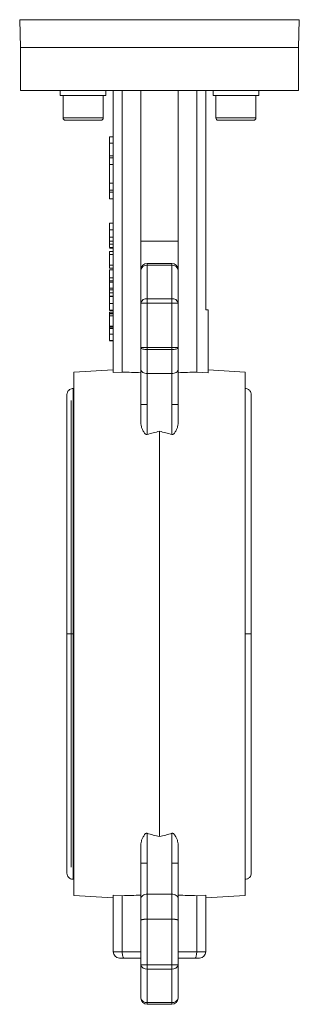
# Model space of a CAD drawing. Header units: millimetres. Extents: x 110 to 833, y 73 to 902.
# Tile 19 of 23: x 661 to 751, y 368 to 687. Entities that reach past the tile are written whole.
import ezdxf

# ---------------------------------------------------------------- set-up
doc = ezdxf.new("R2010")
doc.units = ezdxf.units.MM

msp = doc.modelspace()

# ---------------------------------------------------------------- linework, layer by layer
at = {"color": 7, "linetype": 'Continuous', "lineweight": 15}
for p, q in [((660.55, 686.69), (660.87, 677.71)), ((750.87, 677.71), (751.18, 686.69)), ((660.87, 677.71), (660.87, 663.71)), ((660.87, 677.71), (750.87, 677.71)), ((750.87, 663.71), (750.87, 677.71)), ((660.87, 663.71), (750.87, 663.71)), ((673.72, 663.71), (673.72, 662.11)), ((688.51, 663.71), (688.51, 662.11)), ((690.87, 663.71), (690.87, 572.35)), ((693.81, 572.53), (693.81, 663.71)), ((699.87, 663.71), (699.87, 614.97)), ((711.87, 663.71), (711.87, 614.97)), ((717.93, 572.53), (717.93, 663.71)), ((720.87, 592.71), (720.87, 663.71)), ((723.22, 663.71), (723.22, 662.11)), ((738.01, 663.71), (738.01, 662.11)), ((688.51, 662.11), (673.72, 662.11)), ((674.62, 662.11), (674.62, 654.91)), ((687.62, 654.91), (687.62, 662.11)), ((738.01, 662.11), (723.22, 662.11)), ((724.12, 662.11), (724.12, 654.91)), ((737.12, 654.91), (737.12, 662.11)), ((686.82, 654.11), (675.42, 654.11)), ((736.32, 654.11), (724.92, 654.11)), ((690.87, 648.71), (689.67, 648.71)), ((689.67, 646.71), (689.67, 648.71)), ((690.87, 646.71), (689.67, 646.71)), ((689.67, 642.63), (689.67, 646.71)), ((689.67, 642.63), (690.87, 642.63)), ((689.67, 641.91), (689.67, 642.63)), ((690.87, 641.91), (689.67, 641.91)), ((689.67, 639.74), (689.67, 641.91)), ((690.87, 639.74), (689.67, 639.74)), ((689.67, 633.68), (689.67, 639.74)), ((689.67, 633.68), (690.87, 633.68)), ((689.67, 631.51), (689.67, 633.68)), ((690.87, 631.51), (689.67, 631.51)), ((689.67, 630.79), (689.67, 631.51)), ((690.87, 630.79), (689.67, 630.79)), ((689.67, 628.71), (689.67, 630.79)), ((690.87, 628.71), (689.67, 628.71)), ((689.67, 620.75), (690.87, 620.75)), ((689.67, 620.75), (689.67, 618.62)), ((689.67, 618.62), (690.87, 618.62)), ((689.67, 618.62), (689.67, 616.22)), ((689.67, 616.22), (690.87, 616.22)), ((689.67, 614.99), (690.87, 614.99)), ((689.67, 613.97), (690.87, 613.97)), ((690.87, 612.87), (689.67, 612.87)), ((689.67, 612.7), (689.67, 612.67)), ((690.87, 612.67), (689.67, 612.67)), ((711.87, 614.97), (699.87, 614.97)), ((699.87, 614.97), (699.87, 605.71)), ((711.87, 614.97), (711.87, 605.71)), ((689.67, 611.62), (689.67, 610.58)), ((689.67, 611.62), (690.87, 611.62)), ((689.67, 610.58), (690.87, 610.58)), ((689.67, 610.58), (689.67, 607.22)), ((689.67, 607.22), (690.87, 607.22)), ((689.67, 607.22), (689.67, 606.23)), ((689.67, 606.23), (690.87, 606.23)), ((701.87, 607.71), (701.87, 607.12)), ((709.87, 607.71), (701.87, 607.71)), ((701.87, 607.12), (701.87, 596.3)), ((701.87, 607.12), (709.87, 607.12)), ((709.87, 607.71), (709.87, 607.12)), ((709.87, 596.3), (709.87, 607.12)), ((689.67, 605.67), (690.87, 605.67)), ((689.67, 605.67), (689.67, 603.1)), ((689.67, 603.1), (690.87, 603.1)), ((699.87, 605.71), (699.87, 594.88)), ((711.87, 605.71), (711.87, 594.88)), ((689.67, 602.06), (690.87, 602.06)), ((689.67, 601.66), (690.87, 601.66)), ((690.87, 599.72), (689.67, 599.72)), ((689.67, 599.14), (689.67, 599.72)), ((689.67, 599.14), (690.87, 599.14)), ((689.67, 599.14), (689.67, 598.17)), ((689.67, 598.17), (690.87, 598.17)), ((689.67, 598.17), (689.67, 597.16)), ((690.87, 597.08), (689.67, 597.08)), ((689.67, 596.99), (690.87, 596.99)), ((689.67, 594.75), (690.87, 594.75)), ((699.87, 594.88), (701.87, 594.88)), ((699.87, 594.88), (699.87, 580.44)), ((701.87, 596.3), (701.87, 594.88)), ((709.87, 596.3), (701.87, 596.3)), ((701.87, 594.88), (701.87, 580.44)), ((701.87, 594.88), (709.87, 594.88)), ((709.87, 596.3), (709.87, 594.88)), ((709.87, 580.44), (709.87, 594.88)), ((711.87, 594.88), (711.87, 580.44)), ((689.67, 592.59), (690.87, 592.59)), ((689.67, 592.5), (690.87, 592.5)), ((689.67, 591.94), (690.87, 591.94)), ((689.67, 591.94), (689.67, 591.66)), ((689.67, 591.52), (690.87, 591.52)), ((689.67, 591.52), (689.67, 591.43)), ((689.67, 591.43), (690.87, 591.43)), ((689.67, 591.43), (689.67, 590.71)), ((689.67, 590.71), (690.87, 590.71)), ((689.67, 590.71), (689.67, 587.39)), ((721.67, 592.71), (720.87, 592.71)), ((721.67, 592.71), (721.67, 572.29)), ((689.67, 587.39), (690.87, 587.39)), ((689.67, 587.03), (690.87, 587.03)), ((690.87, 586.6), (689.67, 586.6)), ((689.67, 584.81), (690.87, 584.81)), ((689.67, 582.79), (690.87, 582.79)), ((689.67, 582.7), (690.87, 582.7)), ((701.87, 580.44), (699.87, 580.44)), ((701.87, 579.82), (701.87, 580.44)), ((709.87, 580.44), (701.87, 580.44)), ((701.87, 579.82), (709.87, 579.82)), ((701.87, 572.03), (701.87, 579.82)), ((711.87, 580.44), (709.87, 580.44)), ((709.87, 579.82), (709.87, 580.44)), ((709.87, 579.82), (709.87, 572.03)), ((690.87, 573.26), (678.12, 572.46)), ((678.12, 402.96), (678.12, 572.46)), ((693.81, 572.53), (690.87, 572.35)), ((709.87, 572.03), (701.87, 572.03)), ((701.87, 572.03), (701.87, 562.03)), ((709.87, 562.03), (709.87, 572.03)), ((721.67, 572.29), (717.93, 572.53)), ((733.62, 572.46), (721.67, 573.21)), ((733.62, 572.46), (733.62, 402.96)), ((678.12, 567.21), (677.87, 567.21)), ((701.87, 562.03), (701.87, 552.3)), ((709.87, 562.03), (709.87, 552.3)), ((705.87, 422.08), (705.87, 553.34)), ((701.87, 423.12), (701.87, 413.39)), ((709.87, 413.39), (709.87, 423.12)), ((701.87, 413.39), (701.87, 403.39)), ((709.87, 403.39), (709.87, 413.39)), ((677.87, 408.21), (678.12, 408.21)), ((678.12, 402.96), (690.87, 402.16)), ((693.81, 402.89), (690.87, 403.07)), ((690.87, 384.71), (690.87, 403.07)), ((693.81, 384.71), (693.81, 402.89)), ((701.87, 395.29), (701.87, 403.39)), ((701.87, 403.39), (709.87, 403.39)), ((709.87, 403.39), (709.87, 395.29)), ((720.87, 403.07), (717.93, 402.89)), ((717.93, 384.71), (717.93, 402.89)), ((720.87, 384.71), (720.87, 403.07)), ((720.87, 402.16), (733.62, 402.96)), ((699.87, 394.97), (699.87, 380.54)), ((701.87, 395.29), (701.87, 380.54)), ((709.87, 395.29), (701.87, 395.29)), ((709.87, 380.54), (709.87, 395.29)), ((711.87, 394.97), (711.87, 380.54)), ((690.87, 384.71), (693.81, 384.71)), ((693.81, 384.71), (699.87, 384.71)), ((711.87, 384.71), (717.93, 384.71)), ((717.93, 384.71), (720.87, 384.71)), ((694.34, 382.71), (692.87, 382.71)), ((699.87, 382.71), (694.34, 382.71)), ((701.87, 380.54), (699.87, 380.54)), ((699.87, 380.54), (699.87, 369.71)), ((709.87, 380.54), (701.87, 380.54)), ((701.87, 380.54), (701.87, 379.12)), ((711.87, 380.54), (709.87, 380.54)), ((709.87, 379.12), (709.87, 380.54)), ((717.39, 382.71), (711.87, 382.71)), ((711.87, 382.61), (712.02, 382.61)), ((711.87, 380.54), (711.87, 369.71)), ((712.02, 382.61), (712.02, 382.71)), ((718.87, 382.71), (717.39, 382.71)), ((701.87, 379.12), (709.87, 379.12)), ((701.87, 379.12), (701.87, 368.3)), ((709.87, 368.3), (709.87, 379.12)), ((709.87, 368.3), (701.87, 368.3)), ((701.87, 368.3), (701.87, 367.71)), ((701.87, 367.71), (709.87, 367.71)), ((709.87, 368.3), (709.87, 367.71))]:
    msp.add_line(p, q, dxfattribs=at)
at = {"color": 8, "linetype": 'Continuous', "lineweight": 15}
for p, q in [((751.18, 686.69), (660.55, 686.69)), ((674.62, 654.91), (687.62, 654.91)), ((724.12, 654.91), (737.12, 654.91)), ((677.87, 487.71), (677.87, 567.21)), ((677.2, 563.32), (677.2, 487.71)), ((677.2, 487.71), (677.2, 412.1)), ((677.87, 408.21), (677.87, 487.71))]:
    msp.add_line(p, q, dxfattribs=at)
at = {"color": 7, "linetype": 'Continuous', "lineweight": 15, "flags": 128}
for points in [[(709.87, 594.88), (710.26, 594.88), (710.63, 594.88), (710.98, 594.88), (711.28, 594.88), (711.53, 594.88), (711.72, 594.88), (711.83, 594.88), (711.87, 594.88)], [(701.87, 579.82), (701.48, 579.83), (701.1, 579.87), (700.76, 579.92), (700.45, 580), (700.2, 580.1), (700.02, 580.21), (699.91, 580.32), (699.87, 580.44)], [(711.87, 580.44), (711.83, 580.32), (711.72, 580.21), (711.53, 580.1), (711.28, 580), (710.98, 579.92), (710.63, 579.87), (710.26, 579.83), (709.87, 579.82)]]:
    msp.add_lwpolyline(points, dxfattribs=at)
at = {"color": 7, "linetype": 'Continuous', "lineweight": 15}
for centre, radius, start, end in [((675.42, 654.91), 0.8, 180, 270), ((686.82, 654.91), 0.8, 270, 0), ((724.92, 654.91), 0.8, 180, 270), ((736.32, 654.91), 0.8, 270, 0), ((701.87, 605.71), 2, 90, 180), ((701.62, 605.36), 1.79, 81.9505, 168.5782), ((709.87, 605.71), 2, 360, 90), ((710.12, 605.36), 1.79, 11.4218, 98.0495), ((701.62, 594.53), 1.79, 81.9505, 168.5782), ((710.12, 594.53), 1.79, 11.4218, 98.0495), ((692.87, 384.71), 2, 180, 270), ((718.87, 384.71), 2, 270, 0), ((701.62, 380.89), 1.79, 191.4218, 278.0495), ((710.12, 380.89), 1.79, 261.9505, 348.5782), ((701.62, 370.06), 1.79, 191.4218, 278.0495), ((701.87, 369.71), 2, 180, 270), ((710.12, 370.06), 1.79, 261.9505, 348.5782), ((709.87, 369.71), 2, 270, 360)]:
    msp.add_arc(centre, radius, start, end, dxfattribs=at)
for centre, major_axis, ratio, start_param, end_param in [((688.31, 487.71), (147.9, 0), 0.573896, 1.492576, 1.533634), ((723.43, 487.71), (147.9, 0), 0.573896, 1.607959, 1.649017), ((688.31, 487.71), (147.9, 0), 0.573896, 4.749552, 4.79061), ((723.43, 487.71), (147.9, 0), 0.573896, 4.634168, 4.675226), ((694.34, 384.71), (0, 2), 0.267949, 1.570796, 3.141593), ((717.39, 384.71), (0, 2), 0.267949, 3.141593, 4.712389)]:
    msp.add_ellipse(centre, major_axis=major_axis, ratio=ratio, start_param=start_param, end_param=end_param, dxfattribs=at)
for points, knots in [([(689.67, 616.22), (689.67, 616.16), (689.67, 616.03), (689.67, 615.85), (689.67, 615.67), (689.67, 615.51), (689.67, 615.37), (689.67, 615.23), (689.67, 615.1), (689.67, 615.03), (689.67, 614.99)], [0, 0, 0, 0, 0.157891, 0.306795, 0.445675, 0.574557, 0.694631, 0.805977, 0.907764, 1, 1, 1, 1]), ([(689.67, 614.99), (689.67, 614.89), (689.67, 614.7), (689.67, 614.43), (689.67, 614.19), (689.67, 614.04), (689.67, 613.97)], [0, 0, 0, 0, 0.261213, 0.512048, 0.757793, 1, 1, 1, 1]), ([(689.67, 613.97), (689.67, 613.92), (689.67, 613.83), (689.67, 613.71), (689.67, 613.6), (689.67, 613.49), (689.67, 613.39), (689.67, 613.3), (689.67, 613.22), (689.67, 613.14), (689.67, 613.08), (689.67, 613.03), (689.67, 612.98), (689.67, 612.94), (689.67, 612.91), (689.67, 612.89), (689.67, 612.88), (689.67, 612.88), (689.67, 612.87)], [0, 0, 0, 0, 0.056809, 0.113874, 0.170522, 0.227532, 0.285334, 0.343678, 0.403164, 0.464002, 0.525827, 0.589097, 0.653293, 0.719115, 0.786763, 0.855798, 0.926841, 1, 1, 1, 1]), ([(689.67, 603.1), (689.67, 603), (689.67, 602.8), (689.67, 602.52), (689.67, 602.28), (689.67, 602.13), (689.67, 602.06)], [0, 0, 0, 0, 0.3071636, 0.575509, 0.8066324, 1, 1, 1, 1]), ([(689.67, 602.06), (689.67, 601.98), (689.67, 601.83), (689.67, 601.6), (689.67, 601.4), (689.67, 601.22), (689.67, 601.06), (689.67, 600.91), (689.67, 600.78), (689.67, 600.67), (689.67, 600.58), (689.67, 600.52), (689.67, 600.47), (689.67, 600.47), (689.67, 600.47)], [0, 0, 0, 0, 0.089234, 0.172961, 0.252632, 0.329356, 0.40469, 0.481494, 0.561858, 0.645853, 0.732316, 0.819195, 0.908083, 1, 1, 1, 1]), ([(689.67, 601.66), (689.67, 601.54), (689.67, 601.32), (689.67, 601.01), (689.67, 600.72), (689.67, 600.45), (689.67, 600.22), (689.67, 600.01), (689.67, 599.85), (689.67, 599.76), (689.67, 599.72)], [0, 0, 0, 0, 0.142657, 0.281169, 0.416977, 0.550852, 0.678364, 0.795032, 0.901998, 1, 1, 1, 1]), ([(689.67, 596.99), (689.67, 596.98), (689.67, 596.96), (689.67, 596.92), (689.67, 596.86), (689.67, 596.78), (689.67, 596.69), (689.67, 596.58), (689.67, 596.46), (689.67, 596.32), (689.67, 596.17), (689.67, 596), (689.67, 595.82), (689.67, 595.63), (689.67, 595.43), (689.67, 595.21), (689.67, 594.98), (689.67, 594.83), (689.67, 594.75)], [0, 0, 0, 0, 0.070681, 0.137505, 0.20149, 0.262892, 0.322578, 0.381001, 0.43822, 0.495795, 0.553466, 0.611689, 0.670615, 0.731564, 0.794165, 0.859433, 0.928201, 1, 1, 1, 1]), ([(689.67, 594.75), (689.67, 594.67), (689.67, 594.51), (689.67, 594.28), (689.67, 594.06), (689.67, 593.86), (689.67, 593.67), (689.67, 593.49), (689.67, 593.32), (689.67, 593.17), (689.67, 593.03), (689.67, 592.92), (689.67, 592.82), (689.67, 592.73), (689.67, 592.67), (689.67, 592.63), (689.67, 592.6), (689.67, 592.59), (689.67, 592.59)], [0, 0, 0, 0, 0.074698, 0.145512, 0.213299, 0.278562, 0.342029, 0.404194, 0.465355, 0.526857, 0.587597, 0.646638, 0.704592, 0.761717, 0.819452, 0.878063, 0.937807, 1, 1, 1, 1]), ([(689.67, 587.37), (689.67, 587.37), (689.67, 587.36), (689.67, 587.36), (689.67, 587.34), (689.67, 587.32), (689.67, 587.29), (689.67, 587.26), (689.67, 587.22), (689.67, 587.18), (689.67, 587.13), (689.67, 587.07), (689.67, 587.01), (689.67, 586.94), (689.67, 586.86), (689.67, 586.78), (689.67, 586.7), (689.67, 586.63), (689.67, 586.6)], [0, 0, 0, 0, 0.080028, 0.157825, 0.232559, 0.30472, 0.374369, 0.44157, 0.506039, 0.568678, 0.628697, 0.687073, 0.743221, 0.797558, 0.850225, 0.90138, 0.95107, 1, 1, 1, 1]), ([(689.67, 587.24), (689.67, 587.18), (689.67, 587.04), (689.67, 587.03), (689.67, 587.03)], [0, 0, 0, 0, 0.4771931, 1, 1, 1, 1]), ([(689.67, 586.6), (689.67, 586.55), (689.67, 586.43), (689.67, 586.24), (689.67, 586.04), (689.67, 585.82), (689.67, 585.59), (689.67, 585.34), (689.67, 585.08), (689.67, 584.9), (689.67, 584.81)], [0, 0, 0, 0, 0.125625, 0.247619, 0.368528, 0.488104, 0.609878, 0.735382, 0.864448, 1, 1, 1, 1]), ([(689.67, 584.81), (689.67, 584.74), (689.67, 584.61), (689.67, 584.41), (689.67, 584.22), (689.67, 584.05), (689.67, 583.88), (689.67, 583.72), (689.67, 583.57), (689.67, 583.43), (689.67, 583.3), (689.67, 583.19), (689.67, 583.09), (689.67, 583), (689.67, 582.93), (689.67, 582.87), (689.67, 582.82), (689.67, 582.8), (689.67, 582.79)], [0, 0, 0, 0, 0.068499, 0.134572, 0.198208, 0.259784, 0.319951, 0.379508, 0.438814, 0.498497, 0.558182, 0.617438, 0.677522, 0.737959, 0.80033, 0.86409, 0.930622, 1, 1, 1, 1]), ([(699.87, 573.37), (699.87, 574.38), (699.87, 575.5), (699.87, 577.89), (699.87, 579.15), (699.87, 580.44)], [0, 0, 0, 0, 0.5, 0.5, 1, 1, 1, 1]), ([(711.87, 580.44), (711.87, 580.31), (711.87, 580.06), (711.87, 579.67), (711.87, 579.29), (711.87, 578.91), (711.87, 578.34), (711.87, 577.6), (711.87, 576.69), (711.87, 575.81), (711.87, 575.05), (711.87, 574.41), (711.87, 573.88), (711.87, 573.54), (711.87, 573.37)], [0, 0, 0, 0, 0.04988, 0.099734, 0.149583, 0.199448, 0.249349, 0.374643, 0.500004, 0.625298, 0.750658, 0.833774, 0.916855, 1, 1, 1, 1]), ([(699.87, 573.37), (699.87, 573.21), (699.91, 573.04), (700.11, 572.71), (700.26, 572.55), (700.65, 572.29), (700.89, 572.19), (701.38, 572.06), (701.63, 572.03), (701.87, 572.03)], [0, 0, 0, 0, 0.25, 0.25, 0.5, 0.5, 0.75, 0.75, 1, 1, 1, 1]), ([(699.87, 562.03), (699.87, 563.04), (699.87, 564.07), (699.87, 566.11), (699.87, 567.12), (699.87, 569.07), (699.87, 570.02), (699.87, 571.78), (699.87, 572.61), (699.87, 573.37)], [0, 0, 0, 0, 0.25, 0.25, 0.5, 0.5, 0.75, 0.75, 1, 1, 1, 1]), ([(709.87, 572.03), (710.1, 572.03), (710.36, 572.06), (710.85, 572.19), (711.09, 572.29), (711.48, 572.55), (711.63, 572.71), (711.82, 573.04), (711.87, 573.21), (711.87, 573.37)], [0, 0, 0, 0, 0.25, 0.25, 0.5, 0.5, 0.75, 0.75, 1, 1, 1, 1]), ([(711.87, 573.37), (711.87, 573.27), (711.87, 573.08), (711.87, 572.78), (711.87, 572.48), (711.87, 572.18), (711.87, 571.86), (711.87, 571.55), (711.87, 571.23), (711.87, 570.57), (711.87, 569.54), (711.87, 568.1), (711.87, 566.62), (711.87, 565.35), (711.87, 564.33), (711.87, 563.56), (711.87, 562.8), (711.87, 562.28), (711.87, 562.03)], [0, 0, 0, 0, 0.031044, 0.062042, 0.093009, 0.123962, 0.154916, 0.185888, 0.216892, 0.247946, 0.373955, 0.500008, 0.626017, 0.75207, 0.814108, 0.876024, 0.937946, 1, 1, 1, 1]), ([(675.9, 565.55), (675.89, 565.46), (675.88, 565.29), (675.87, 564.38), (675.87, 563.18), (675.87, 561.66), (675.87, 559.93), (675.87, 558.04), (675.87, 555.56), (675.87, 552.04), (675.87, 547.02), (675.87, 541.27), (675.87, 534.89), (675.87, 528.01), (675.87, 522.42), (675.87, 518.5), (675.87, 516.37), (675.87, 514.26), (675.87, 511.97), (675.87, 508.98), (675.87, 504.98), (675.87, 499.88), (675.87, 494.02), (675.87, 489.87), (675.87, 487.71)], [0, 0, 0, 0, 0.056479, 0.10779, 0.15386, 0.194697, 0.241112, 0.278561, 0.311238, 0.378166, 0.446724, 0.515715, 0.584436, 0.653141, 0.72076, 0.74016, 0.759085, 0.777543, 0.795921, 0.818728, 0.854694, 0.897837, 0.946774, 1, 1, 1, 1]), ([(677.87, 567.21), (677.69, 567.2), (677.28, 567.16), (676.68, 566.87), (676.24, 566.43), (675.99, 565.95), (675.93, 565.68), (675.9, 565.55)], [0, 0, 0, 0, 0.1952, 0.430465, 0.702828, 0.8498, 1, 1, 1, 1]), ([(735.58, 564.85), (735.6, 565.01), (735.64, 565.34), (735.54, 565.84), (735.33, 566.28), (735.03, 566.65), (734.68, 566.92), (734.21, 567.15), (733.85, 567.19), (733.62, 567.21)], [0, 0, 0, 0, 0.140713, 0.284067, 0.42565, 0.561359, 0.68805, 0.803833, 1, 1, 1, 1]), ([(735.62, 487.71), (735.62, 490.19), (735.62, 494.77), (735.62, 500.92), (735.62, 505.84), (735.62, 509.93), (735.62, 513.72), (735.62, 518.76), (735.62, 524.91), (735.62, 531.9), (735.62, 537.87), (735.62, 542.85), (735.62, 546.87), (735.62, 550.37), (735.62, 553), (735.62, 555.06), (735.62, 556.82), (735.62, 558.67), (735.62, 560.53), (735.61, 562.26), (735.61, 563.69), (735.6, 564.68), (735.59, 564.77), (735.59, 564.81)], [0, 0, 0, 0, 0.061538, 0.113775, 0.153868, 0.186274, 0.219197, 0.252629, 0.32034, 0.388188, 0.456239, 0.507342, 0.557162, 0.604099, 0.648027, 0.673432, 0.704166, 0.740376, 0.782196, 0.829728, 0.883018, 0.942023, 1, 1, 1, 1]), ([(699.87, 562.03), (699.87, 562.03), (699.91, 562.03), (700.11, 562.03), (700.26, 562.03), (700.65, 562.03), (700.89, 562.03), (701.38, 562.03), (701.63, 562.03), (701.87, 562.03)], [0, 0, 0, 0, 0.25, 0.25, 0.5, 0.5, 0.75, 0.75, 1, 1, 1, 1]), ([(699.87, 555.77), (699.87, 556.78), (699.87, 557.82), (699.87, 559.92), (699.87, 560.98), (699.87, 562.03)], [0, 0, 0, 0, 0.5, 0.5, 1, 1, 1, 1]), ([(709.87, 562.03), (710.1, 562.03), (710.36, 562.03), (710.85, 562.03), (711.09, 562.03), (711.48, 562.03), (711.63, 562.03), (711.82, 562.03), (711.87, 562.03), (711.87, 562.03)], [0, 0, 0, 0, 0.25, 0.25, 0.5, 0.5, 0.75, 0.75, 1, 1, 1, 1]), ([(711.87, 562.03), (711.87, 561.9), (711.87, 561.63), (711.87, 561.23), (711.87, 560.84), (711.87, 560.44), (711.87, 560.05), (711.87, 559.65), (711.87, 559.26), (711.87, 558.73), (711.87, 558.08), (711.87, 557.3), (711.87, 556.53), (711.87, 556.02), (711.87, 555.77)], [0, 0, 0, 0, 0.062114, 0.124129, 0.186079, 0.247997, 0.309918, 0.371876, 0.433904, 0.496037, 0.622154, 0.747997, 0.873851, 1, 1, 1, 1]), ([(699.87, 555.77), (699.87, 555.45), (699.92, 555.13), (700.09, 554.5), (700.21, 554.19), (700.51, 553.57), (700.68, 553.25), (701, 552.8), (701.11, 552.65), (701.33, 552.45), (701.41, 552.38), (701.56, 552.3), (701.61, 552.28), (701.74, 552.27), (701.81, 552.28), (701.87, 552.3)], [0, 0, 0, 0, 0.25, 0.25, 0.5, 0.5, 0.75, 0.75, 0.875, 0.875, 0.9375, 0.9375, 0.96875, 0.96875, 1, 1, 1, 1]), ([(709.87, 552.3), (709.93, 552.28), (710, 552.27), (710.12, 552.28), (710.18, 552.31), (710.33, 552.38), (710.41, 552.45), (710.62, 552.66), (710.74, 552.81), (711.05, 553.26), (711.23, 553.57), (711.52, 554.19), (711.64, 554.5), (711.82, 555.13), (711.87, 555.45), (711.87, 555.77)], [0, 0, 0, 0, 0.03125, 0.03125, 0.0625, 0.0625, 0.125, 0.125, 0.25, 0.25, 0.5, 0.5, 0.75, 0.75, 1, 1, 1, 1]), ([(701.87, 552.3), (702.51, 552.52), (703.17, 552.7), (704.51, 553.04), (705.19, 553.2), (705.87, 553.34)], [0, 0, 0, 0, 0.5, 0.5, 1, 1, 1, 1]), ([(705.87, 553.34), (706.55, 553.2), (707.22, 553.04), (708.56, 552.7), (709.22, 552.52), (709.87, 552.3)], [0, 0, 0, 0, 0.5, 0.5, 1, 1, 1, 1]), ([(675.87, 487.71), (675.87, 485.23), (675.87, 480.65), (675.87, 474.5), (675.87, 469.58), (675.87, 465.49), (675.87, 461.7), (675.87, 456.66), (675.87, 450.51), (675.87, 443.52), (675.87, 437.55), (675.87, 432.58), (675.87, 428.55), (675.87, 425.05), (675.87, 422.43), (675.87, 420.35), (675.87, 418.56), (675.87, 416.64), (675.87, 414.71), (675.87, 412.88), (675.88, 411.33), (675.88, 410.17), (675.89, 409.97), (675.9, 409.87)], [0, 0, 0, 0, 0.06105, 0.112873, 0.152648, 0.184797, 0.217459, 0.250626, 0.317799, 0.385109, 0.45262, 0.503318, 0.552743, 0.599308, 0.642887, 0.668094, 0.698599, 0.73456, 0.776129, 0.823431, 0.876536, 0.935434, 1, 1, 1, 1]), ([(735.59, 410.61), (735.59, 410.63), (735.6, 410.68), (735.61, 411.39), (735.61, 412.45), (735.62, 413.86), (735.62, 415.51), (735.62, 417.37), (735.62, 419.86), (735.62, 423.38), (735.62, 428.4), (735.62, 434.15), (735.62, 440.53), (735.62, 447.41), (735.62, 453), (735.62, 456.92), (735.62, 459.05), (735.62, 461.16), (735.62, 463.45), (735.62, 466.44), (735.62, 470.44), (735.62, 475.54), (735.62, 481.4), (735.62, 485.55), (735.62, 487.71)], [0, 0, 0, 0, 0.047423, 0.098971, 0.145342, 0.186507, 0.233351, 0.271176, 0.304188, 0.371801, 0.44106, 0.510757, 0.580182, 0.64959, 0.717902, 0.7375, 0.756619, 0.775266, 0.793832, 0.816872, 0.853206, 0.896791, 0.94623, 1, 1, 1, 1]), ([(701.87, 423.12), (701.81, 423.14), (701.74, 423.15), (701.61, 423.14), (701.55, 423.11), (701.4, 423.04), (701.32, 422.97), (701.11, 422.76), (701, 422.61), (700.68, 422.16), (700.51, 421.85), (700.21, 421.23), (700.09, 420.92), (699.92, 420.29), (699.87, 419.97), (699.87, 419.65)], [0, 0, 0, 0, 0.03125, 0.03125, 0.0625, 0.0625, 0.125, 0.125, 0.25, 0.25, 0.5, 0.5, 0.75, 0.75, 1, 1, 1, 1]), ([(705.87, 422.08), (705.19, 422.22), (704.51, 422.38), (703.17, 422.72), (702.51, 422.9), (701.87, 423.12)], [0, 0, 0, 0, 0.5, 0.5, 1, 1, 1, 1]), ([(709.87, 423.12), (709.22, 422.9), (708.56, 422.72), (707.22, 422.38), (706.55, 422.22), (705.87, 422.08)], [0, 0, 0, 0, 0.5, 0.5, 1, 1, 1, 1]), ([(711.87, 419.65), (711.87, 419.97), (711.82, 420.29), (711.64, 420.92), (711.52, 421.23), (711.23, 421.85), (711.05, 422.17), (710.73, 422.62), (710.62, 422.77), (710.41, 422.97), (710.33, 423.04), (710.18, 423.12), (710.12, 423.14), (709.99, 423.15), (709.93, 423.14), (709.87, 423.12)], [0, 0, 0, 0, 0.25, 0.25, 0.5, 0.5, 0.75, 0.75, 0.875, 0.875, 0.9375, 0.9375, 0.96875, 0.96875, 1, 1, 1, 1]), ([(699.87, 413.39), (699.87, 414.44), (699.87, 415.5), (699.87, 417.6), (699.87, 418.64), (699.87, 419.65)], [0, 0, 0, 0, 0.5, 0.5, 1, 1, 1, 1]), ([(711.87, 419.65), (711.87, 418.64), (711.87, 417.6), (711.87, 415.5), (711.87, 414.44), (711.87, 413.39)], [0, 0, 0, 0, 0.5, 0.5, 1, 1, 1, 1]), ([(699.87, 413.39), (699.87, 413.39), (699.91, 413.39), (700.11, 413.39), (700.26, 413.39), (700.65, 413.39), (700.89, 413.39), (701.38, 413.39), (701.63, 413.39), (701.87, 413.39)], [0, 0, 0, 0, 0.25, 0.25, 0.5, 0.5, 0.75, 0.75, 1, 1, 1, 1]), ([(699.87, 402.05), (699.87, 402.81), (699.87, 403.64), (699.87, 405.4), (699.87, 406.35), (699.87, 408.3), (699.87, 409.31), (699.87, 411.35), (699.87, 412.38), (699.87, 413.39)], [0, 0, 0, 0, 0.25, 0.25, 0.5, 0.5, 0.75, 0.75, 1, 1, 1, 1]), ([(709.87, 413.39), (710.1, 413.39), (710.36, 413.39), (710.85, 413.39), (711.09, 413.39), (711.48, 413.39), (711.63, 413.39), (711.82, 413.39), (711.87, 413.39), (711.87, 413.39)], [0, 0, 0, 0, 0.25, 0.25, 0.5, 0.5, 0.75, 0.75, 1, 1, 1, 1]), ([(711.87, 413.39), (711.87, 413.26), (711.87, 413.01), (711.87, 412.62), (711.87, 412.24), (711.87, 411.86), (711.87, 411.47), (711.87, 411.09), (711.87, 410.71), (711.87, 409.94), (711.87, 408.8), (711.87, 407.32), (711.87, 405.88), (711.87, 404.74), (711.87, 403.87), (711.87, 403.24), (711.87, 402.63), (711.87, 402.25), (711.87, 402.05)], [0, 0, 0, 0, 0.031044, 0.062042, 0.093009, 0.123962, 0.154916, 0.185888, 0.216892, 0.247946, 0.373955, 0.500008, 0.626017, 0.75207, 0.814108, 0.876024, 0.937946, 1, 1, 1, 1]), ([(675.9, 409.87), (675.93, 409.74), (675.99, 409.47), (676.24, 408.99), (676.68, 408.55), (677.28, 408.26), (677.69, 408.22), (677.87, 408.21)], [0, 0, 0, 0, 0.1502, 0.297172, 0.569535, 0.8048, 1, 1, 1, 1]), ([(733.62, 408.21), (733.85, 408.23), (734.21, 408.27), (734.68, 408.5), (735.03, 408.77), (735.33, 409.14), (735.54, 409.58), (735.64, 410.08), (735.6, 410.41), (735.58, 410.57)], [0, 0, 0, 0, 0.196167, 0.31195, 0.438641, 0.57435, 0.715933, 0.859287, 1, 1, 1, 1]), ([(699.87, 402.05), (699.87, 402.21), (699.91, 402.38), (700.11, 402.71), (700.26, 402.87), (700.65, 403.13), (700.89, 403.23), (701.38, 403.36), (701.63, 403.39), (701.87, 403.39)], [0, 0, 0, 0, 0.25, 0.25, 0.5, 0.5, 0.75, 0.75, 1, 1, 1, 1]), ([(699.87, 394.97), (699.87, 396.27), (699.87, 397.54), (699.87, 399.92), (699.87, 401.04), (699.87, 402.05)], [0, 0, 0, 0, 0.5, 0.5, 1, 1, 1, 1]), ([(709.87, 403.39), (710.1, 403.39), (710.36, 403.36), (710.85, 403.23), (711.09, 403.13), (711.48, 402.87), (711.63, 402.71), (711.82, 402.38), (711.87, 402.21), (711.87, 402.05)], [0, 0, 0, 0, 0.25, 0.25, 0.5, 0.5, 0.75, 0.75, 1, 1, 1, 1]), ([(711.87, 402.05), (711.87, 401.95), (711.87, 401.75), (711.87, 401.43), (711.87, 401.11), (711.87, 400.79), (711.87, 400.29), (711.87, 399.61), (711.87, 398.73), (711.87, 397.83), (711.87, 397), (711.87, 396.26), (711.87, 395.62), (711.87, 395.19), (711.87, 394.97)], [0, 0, 0, 0, 0.049846, 0.099666, 0.149481, 0.199312, 0.24918, 0.374445, 0.499777, 0.6251, 0.750489, 0.833661, 0.916798, 1, 1, 1, 1]), ([(699.87, 394.97), (699.87, 394.98), (699.87, 394.99), (699.88, 395.01), (699.91, 395.04), (699.95, 395.07), (700.04, 395.11), (700.2, 395.15), (700.45, 395.2), (700.75, 395.24), (701.06, 395.26), (701.35, 395.28), (701.61, 395.29), (701.78, 395.29), (701.87, 395.29)], [0, 0, 0, 0, 0.0290688, 0.0706609, 0.1255528, 0.1958793, 0.2507453, 0.3831814, 0.5002799, 0.6281025, 0.7499116, 0.8340469, 0.9176725, 1, 1, 1, 1]), ([(709.87, 395.29), (709.91, 395.29), (710, 395.29), (710.13, 395.29), (710.26, 395.28), (710.39, 395.28), (710.51, 395.27), (710.72, 395.26), (710.99, 395.24), (711.29, 395.2), (711.54, 395.15), (711.69, 395.11), (711.78, 395.07), (711.83, 395.04), (711.86, 395), (711.87, 394.98), (711.87, 394.97)], [0, 0, 0, 0, 0.040972, 0.082363, 0.12408, 0.166026, 0.208101, 0.2502, 0.371996, 0.499805, 0.616891, 0.749313, 0.804173, 0.874492, 0.951757, 1, 1, 1, 1])]:
    msp.add_open_spline(points, degree=3, knots=knots, dxfattribs=at)
at = {"color": 8, "linetype": 'Continuous', "lineweight": 15}
for points, knots in [([(677.87, 487.71), (677.71, 487.71), (677.35, 487.71), (676.86, 487.71), (676.4, 487.71), (676.07, 487.71), (675.88, 487.71), (675.89, 487.71), (675.89, 487.71)], [0, 0, 0, 0, 0.153735, 0.335979, 0.507539, 0.694582, 0.890452, 1, 1, 1, 1]), ([(733.62, 487.71), (733.78, 487.71), (734.12, 487.71), (734.7, 487.71), (735.26, 487.71), (735.61, 487.71), (735.58, 487.71), (735.57, 487.71)], [0, 0, 0, 0, 0.151622, 0.329438, 0.583074, 0.860755, 1, 1, 1, 1])]:
    msp.add_open_spline(points, degree=3, knots=knots, dxfattribs=at)

doc.saveas('drawing.dxf')
